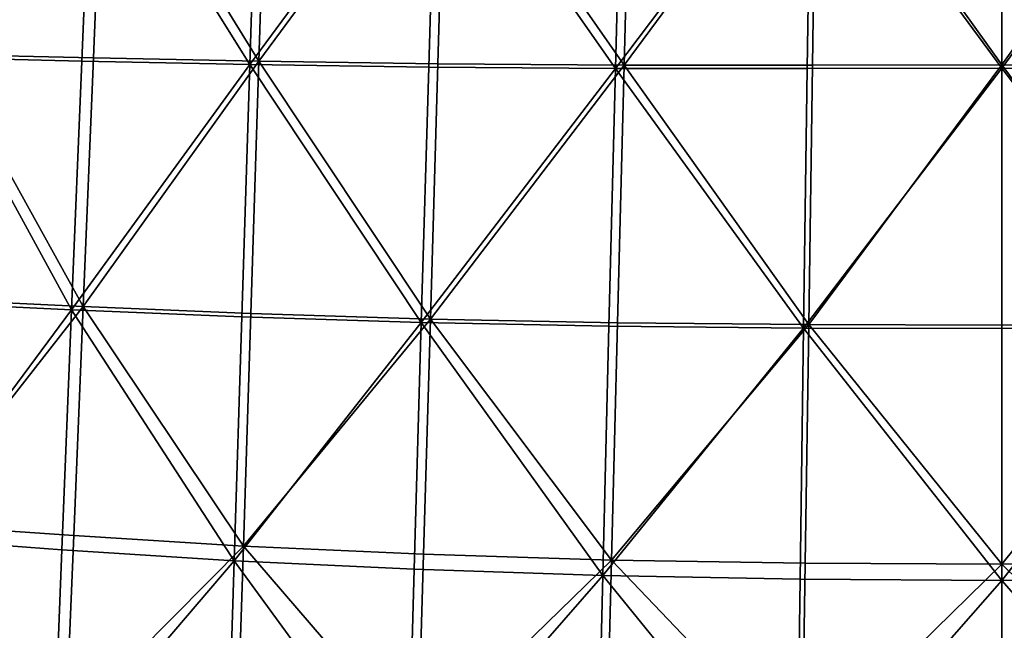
# Model space of a CAD drawing. Header units: millimetres. Extents: x -312 to 313, y -340 to 267.
# Tile 16 of 73: x -156 to 0, y -135 to -38. Entities that reach past the tile are written whole.
import ezdxf

# ---------------------------------------------------------------- set-up
doc = ezdxf.new("R2010")
doc.units = ezdxf.units.MM
doc.layers.add('Default', color=7, linetype='Continuous', true_color=0x000000)

msp = doc.modelspace()

# ---------------------------------------------------------------- linework, layer by layer
at = {"layer": 'Default', "color": 18, "true_color": 0x000000}
for points in [[(-88.802, -4.792, 446.476), (-60.387, -45.473, 445.918), (-59.352, -4.614, 445.329)], [(-29.921, -4.365, 444.37), (-60.387, -45.473, 445.918), (-30.515, -45.489, 444.978)], [(-29.921, -4.365, 444.37), (-59.352, -4.614, 445.329), (-60.387, -45.473, 445.918)], [(-29.921, -4.365, 444.37), (-30.515, -45.489, 444.978), (-0.5, -45.447, 444.569)], [(-29.921, -4.365, 444.37), (-0.5, -45.447, 444.569), (-0.5, -4.222, 443.937)], [(28.921, -4.365, 444.37), (-0.5, -4.222, 443.937), (-0.5, -45.447, 444.569)], [(28.921, -4.365, 444.37), (-0.5, -45.447, 444.569), (29.515, -45.489, 444.978)], [(-144.786, -5.422, 411.461), (-146.417, -44.838, 413.062), (-169.974, -44.284, 417.226)], [(-144.786, -5.422, 411.461), (-169.974, -44.284, 417.226), (-167.668, -5.471, 415.545)], [(-142.979, -4.921, 449.378), (-166.189, -5.005, 450.972), (-168.395, -43.791, 452.172)], [(-142.979, -4.921, 449.378), (-168.395, -43.791, 452.172), (-144.602, -44.329, 450.344)], [(-144.786, -5.422, 411.461), (-119.773, -45.399, 408.864), (-146.417, -44.838, 413.062)], [(-144.786, -5.422, 411.461), (-118.489, -5.412, 407.276), (-119.773, -45.399, 408.864)], [(-142.979, -4.921, 449.378), (-144.602, -44.329, 450.344), (-118.351, -44.871, 448.571)], [(-142.979, -4.921, 449.378), (-118.351, -44.871, 448.571), (-117.077, -4.896, 447.821)], [(-90.226, -5.32, 403.669), (-91.401, -45.796, 405.269), (-119.773, -45.399, 408.864)], [(-90.226, -5.32, 403.669), (-119.773, -45.399, 408.864), (-118.489, -5.412, 407.276)], [(-88.802, -4.792, 446.476), (-117.077, -4.896, 447.821), (-118.351, -44.871, 448.571)], [(-88.802, -4.792, 446.476), (-118.351, -44.871, 448.571), (-89.972, -45.26, 447.105)], [(-90.226, -5.32, 403.669), (-61.764, -46.012, 402.406), (-91.401, -45.796, 405.269)], [(-90.226, -5.32, 403.669), (-60.731, -5.152, 400.802), (-61.764, -46.012, 402.406)], [(-88.802, -4.792, 446.476), (-89.972, -45.26, 447.105), (-60.387, -45.473, 445.918)], [(-30.74, -4.906, 398.828), (-31.332, -46.03, 400.4), (-61.764, -46.012, 402.406)], [(-30.74, -4.906, 398.828), (-61.764, -46.012, 402.406), (-60.731, -5.152, 400.802)], [(-30.74, -4.906, 398.828), (-0.5, -45.989, 399.612), (-31.332, -46.03, 400.4)], [(-30.74, -4.906, 398.828), (-0.5, -4.765, 398.065), (-0.5, -45.989, 399.612)], [(29.739, -4.906, 398.828), (-0.5, -45.989, 399.612), (-0.5, -4.765, 398.065)], [(29.739, -4.906, 398.828), (30.331, -46.03, 400.4), (-0.5, -45.989, 399.612)], [(-148.048, -84.261, 414.664), (-172.277, -83.082, 418.907), (-169.974, -44.284, 417.226)], [(-146.218, -83.745, 450.621), (-168.395, -43.791, 452.172), (-170.862, -82.58, 452.643)], [(-148.048, -84.261, 414.664), (-169.974, -44.284, 417.226), (-146.417, -44.838, 413.062)], [(-146.218, -83.745, 450.621), (-144.602, -44.329, 450.344), (-168.395, -43.791, 452.172)], [(-148.048, -84.261, 414.664), (-146.417, -44.838, 413.062), (-119.773, -45.399, 408.864)], [(-146.218, -83.745, 450.621), (-118.351, -44.871, 448.571), (-144.602, -44.329, 450.344)], [(-146.218, -83.745, 450.621), (-119.616, -84.86, 448.667), (-118.351, -44.871, 448.571)], [(-91.139, -85.736, 446.978), (-118.351, -44.871, 448.571), (-119.616, -84.86, 448.667)], [(-91.139, -85.736, 446.978), (-89.972, -45.26, 447.105), (-118.351, -44.871, 448.571)], [(-91.139, -85.736, 446.978), (-60.387, -45.473, 445.918), (-89.972, -45.26, 447.105)], [(-148.048, -84.261, 414.664), (-119.773, -45.399, 408.864), (-121.056, -85.398, 410.454)], [(-92.574, -86.277, 406.87), (-121.056, -85.398, 410.454), (-119.773, -45.399, 408.864)], [(-92.574, -86.277, 406.87), (-119.773, -45.399, 408.864), (-91.401, -45.796, 405.269)], [(-92.574, -86.277, 406.87), (-91.401, -45.796, 405.269), (-61.764, -46.012, 402.406)], [(-92.574, -86.277, 406.87), (-61.764, -46.012, 402.406), (-62.798, -86.87, 404.012)], [(-91.139, -85.736, 446.978), (-61.425, -86.332, 445.646), (-60.387, -45.473, 445.918)], [(-31.923, -87.15, 401.974), (-62.798, -86.87, 404.012), (-61.764, -46.012, 402.406)], [(-31.923, -87.15, 401.974), (-61.764, -46.012, 402.406), (-31.332, -46.03, 400.4)], [(-31.113, -86.61, 444.765), (-60.387, -45.473, 445.918), (-61.425, -86.332, 445.646)], [(-31.113, -86.61, 444.765), (-30.515, -45.489, 444.978), (-60.387, -45.473, 445.918)], [(-31.923, -87.15, 401.974), (-31.332, -46.03, 400.4), (-0.5, -45.989, 399.612)], [(-31.923, -87.15, 401.974), (-0.5, -45.989, 399.612), (-0.5, -87.212, 401.16)], [(-31.113, -86.61, 444.765), (-0.5, -86.67, 444.438), (-0.5, -45.447, 444.569)], [(-31.113, -86.61, 444.765), (-0.5, -45.447, 444.569), (-30.515, -45.489, 444.978)], [(30.112, -86.61, 444.765), (-0.5, -45.447, 444.569), (-0.5, -86.67, 444.438)], [(30.112, -86.61, 444.765), (29.515, -45.489, 444.978), (-0.5, -45.447, 444.569)], [(30.924, -87.15, 401.974), (-0.5, -87.212, 401.16), (-0.5, -45.989, 399.612)], [(30.924, -87.15, 401.974), (-0.5, -45.989, 399.612), (30.331, -46.03, 400.4)], [(-146.218, -83.745, 450.621), (-170.862, -82.58, 452.643), (-173.317, -118.258, 452.237)], [(-148.048, -84.261, 414.664), (-174.903, -120.418, 420.567), (-172.277, -83.082, 418.907)], [(-148.048, -84.261, 414.664), (-149.603, -122.323, 416.191), (-174.903, -120.418, 420.567)], [(-146.218, -83.745, 450.621), (-173.317, -118.258, 452.237), (-147.712, -120.052, 450.002)], [(-148.048, -84.261, 414.664), (-122.28, -124.025, 411.969), (-149.603, -122.323, 416.191)], [(-148.048, -84.261, 414.664), (-121.056, -85.398, 410.454), (-122.28, -124.025, 411.969)], [(-146.218, -83.745, 450.621), (-147.712, -120.052, 450.002), (-120.787, -121.694, 447.875)], [(-146.218, -83.745, 450.621), (-120.787, -121.694, 447.875), (-119.616, -84.86, 448.667)], [(-92.574, -86.277, 406.87), (-122.28, -124.025, 411.969), (-121.056, -85.398, 410.454)], [(-91.139, -85.736, 446.978), (-119.616, -84.86, 448.667), (-120.787, -121.694, 447.875)], [(-91.139, -85.736, 446.978), (-120.787, -121.694, 447.875), (-92.219, -123, 445.945)], [(-91.139, -85.736, 446.978), (-92.219, -123, 445.945), (-62.385, -123.923, 444.453)], [(-91.139, -85.736, 446.978), (-62.385, -123.923, 444.453), (-61.425, -86.332, 445.646)], [(-92.574, -86.277, 406.87), (-93.695, -125.386, 408.398), (-122.28, -124.025, 411.969)], [(-92.574, -86.277, 406.87), (-63.785, -126.378, 405.544), (-93.695, -125.386, 408.398)], [(-92.574, -86.277, 406.87), (-62.798, -86.87, 404.012), (-63.785, -126.378, 405.544)], [(-31.923, -87.15, 401.974), (-63.785, -126.378, 405.544), (-62.798, -86.87, 404.012)], [(-31.923, -87.15, 401.974), (-32.489, -126.97, 403.474), (-63.785, -126.378, 405.544)], [(-31.113, -86.61, 444.765), (-61.425, -86.332, 445.646), (-62.385, -123.923, 444.453)], [(-31.113, -86.61, 444.765), (-62.385, -123.923, 444.453), (-31.665, -124.415, 443.638)], [(-31.923, -87.15, 401.974), (-0.5, -127.167, 402.636), (-32.489, -126.97, 403.474)], [(-31.923, -87.15, 401.974), (-0.5, -87.212, 401.16), (-0.5, -127.167, 402.636)], [(-31.113, -86.61, 444.765), (-31.665, -124.415, 443.638), (-0.5, -124.553, 443.399)], [(-31.113, -86.61, 444.765), (-0.5, -124.553, 443.399), (-0.5, -86.67, 444.438)], [(30.112, -86.61, 444.765), (-0.5, -86.67, 444.438), (-0.5, -124.553, 443.399)], [(30.112, -86.61, 444.765), (-0.5, -124.553, 443.399), (30.664, -124.415, 443.638)], [(30.924, -87.15, 401.974), (-0.5, -127.167, 402.636), (-0.5, -87.212, 401.16)], [(30.924, -87.15, 401.974), (31.489, -126.97, 403.474), (-0.5, -127.167, 402.636)], [(-148.969, -150.131, 448.281), (-173.317, -118.258, 452.237), (-175.486, -147.718, 450.808)], [(-148.969, -150.131, 448.281), (-147.712, -120.052, 450.002), (-173.317, -118.258, 452.237)], [(-148.969, -150.131, 448.281), (-120.787, -121.694, 447.875), (-147.712, -120.052, 450.002)], [(-151.004, -157.655, 417.567), (-178.176, -154.842, 422.185), (-174.903, -120.418, 420.567)], [(-151.004, -157.655, 417.567), (-174.903, -120.418, 420.567), (-149.603, -122.323, 416.191)], [(-148.969, -150.131, 448.281), (-121.779, -152.202, 445.963), (-120.787, -121.694, 447.875)], [(-93.13, -153.836, 443.862), (-120.787, -121.694, 447.875), (-121.779, -152.202, 445.963)], [(-93.13, -153.836, 443.862), (-92.219, -123, 445.945), (-120.787, -121.694, 447.875)], [(-151.004, -157.655, 417.567), (-149.603, -122.323, 416.191), (-122.28, -124.025, 411.969)], [(-93.13, -153.836, 443.862), (-62.385, -123.923, 444.453), (-92.219, -123, 445.945)], [(-151.004, -157.655, 417.567), (-122.28, -124.025, 411.969), (-123.384, -159.895, 413.337)], [(-94.707, -161.745, 409.775), (-123.384, -159.895, 413.337), (-122.28, -124.025, 411.969)], [(-94.707, -161.745, 409.775), (-122.28, -124.025, 411.969), (-93.695, -125.386, 408.398)], [(-93.13, -153.836, 443.862), (-63.189, -154.982, 442.276), (-62.385, -123.923, 444.453)], [(-32.125, -155.588, 441.499), (-62.385, -123.923, 444.453), (-63.189, -154.982, 442.276)], [(-32.125, -155.588, 441.499), (-31.665, -124.415, 443.638), (-62.385, -123.923, 444.453)], [(-32.125, -155.588, 441.499), (-0.5, -124.553, 443.399), (-31.665, -124.415, 443.638)], [(-32.125, -155.588, 441.499), (-0.5, -155.757, 441.313), (-0.5, -124.553, 443.399)], [(31.125, -155.588, 441.499), (30.664, -124.415, 443.638), (-0.5, -124.553, 443.399)], [(31.125, -155.588, 441.499), (-0.5, -124.553, 443.399), (-0.5, -155.757, 441.313)], [(-94.707, -161.745, 409.775), (-93.695, -125.386, 408.398), (-63.785, -126.378, 405.544)], [(-94.707, -161.745, 409.775), (-63.785, -126.378, 405.544), (-64.678, -163.184, 406.925)], [(-33, -164.192, 404.828), (-64.678, -163.184, 406.925), (-63.785, -126.378, 405.544)], [(-33, -164.192, 404.828), (-63.785, -126.378, 405.544), (-32.489, -126.97, 403.474)], [(-33, -164.192, 404.828), (-32.489, -126.97, 403.474), (-0.5, -127.167, 402.636)], [(-33, -164.192, 404.828), (-0.5, -127.167, 402.636), (-0.5, -164.587, 403.966)], [(32.001, -164.192, 404.828), (-0.5, -127.167, 402.636), (31.489, -126.97, 403.474)], [(32.001, -164.192, 404.828), (-0.5, -164.587, 403.966), (-0.5, -127.167, 402.636)]]:
    msp.add_3dface(points, dxfattribs=at)

doc.saveas('drawing.dxf')
